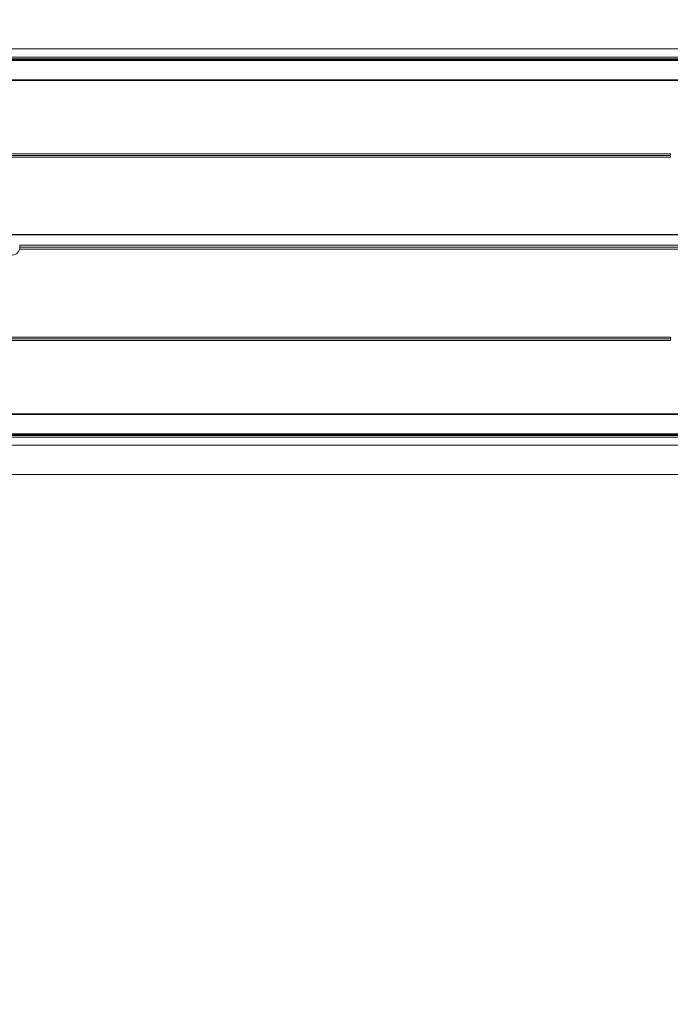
# Model space of a CAD drawing. Header units: feet. Extents: x 0 to 152726, y 0 to 59505.
# Tile 74 of 85: x 152382.834 to 152383.486, y 59280.11 to 59281.095. Entities that reach past the tile are written whole.
import ezdxf
from ezdxf import colors
from ezdxf.entities.mleader import LeaderData, LeaderLine
from ezdxf.math import Vec2, Vec3

# ---------------------------------------------------------------- set-up
doc = ezdxf.new("R2010")
doc.units = ezdxf.units.FT
doc.header["$LTSCALE"] = 0.1
doc.header["$MEASUREMENT"] = 0
doc.layers.add('BR_P_Rail_Object', color=251, linetype='Continuous', lineweight=30)
doc.layers.add('SC_Scratch7', color=252, linetype='Continuous', lineweight=0)
doc.layers.add('L-ANNO-NOTE', color=30, linetype='Continuous')
doc.styles.add('Arial', font='arial.ttf')

# ---------------------------------------------------------------- blocks, each defined once
blk = doc.blocks.new('HIGH ST SCREENWALL_2 PANEL PLAN_1')
at = {"layer": 'SC_Scratch7', "lineweight": 0}
for p, q in [((-4.330737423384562, 0.2594414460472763), (-0.3411620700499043, 0.2593120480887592)), ((-4.330738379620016, 0.2299415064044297), (-0.3411630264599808, 0.2298121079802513)), ((-0.5130380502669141, 0.2184974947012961), (-2.270006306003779, 0.218554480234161)), ((-0.5130380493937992, 0.2184974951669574), (-2.27000630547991, 0.2185544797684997)), ((-0.5130380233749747, 0.2193177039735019), (-2.26997763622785, 0.2193746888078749)), ((-0.5130380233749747, 0.2193177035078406), (-2.269977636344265, 0.2193746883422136)), ((-2.269945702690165, 0.2202883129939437), (-0.4974130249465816, 0.2202308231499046)), ((-2.269945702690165, 0.2202883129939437), (-0.4974130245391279, 0.2202308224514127)), ((-2.269885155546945, 0.2220206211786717), (-0.4986817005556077, 0.2219631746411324)), ((-2.269885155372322, 0.2220206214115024), (-0.4986817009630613, 0.2219631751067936)), ((-0.5130386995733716, 0.1984844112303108), (-2.270705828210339, 0.1985414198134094)), ((-0.5130386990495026, 0.1984844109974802), (-2.270705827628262, 0.1985414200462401)), ((-0.5130386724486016, 0.1993046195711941), (-2.270677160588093, 0.1993616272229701)), ((-0.5130386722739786, 0.1993046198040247), (-2.270677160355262, 0.1993616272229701)), ((-1.010226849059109, 0.1218340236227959), (-2.106788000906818, 0.1218695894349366)), ((-1.010226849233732, 0.121834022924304), (-2.106788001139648, 0.121869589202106)), ((-1.010434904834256, 0.1235006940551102), (-2.10678794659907, 0.1235362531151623)), ((-1.010434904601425, 0.1235006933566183), (-2.10678794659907, 0.1235362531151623)), ((-1.010283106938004, 0.1251673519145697), (-2.106787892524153, 0.1252029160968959)), ((-1.010283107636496, 0.1251673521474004), (-2.106787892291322, 0.1252029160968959)), ((-0.630960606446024, 0.02969731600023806), (-1.661773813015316, 0.02973074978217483)), ((-0.6309606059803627, 0.0296973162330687), (-1.661773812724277, 0.02973074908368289)), ((-0.6309604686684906, 0.03394649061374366), (-1.661773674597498, 0.03397992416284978)), ((-0.6309604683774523, 0.03394649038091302), (-1.661773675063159, 0.03397992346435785)), ((-0.6309605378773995, 0.03182190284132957), (-1.661479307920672, 0.03185532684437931)), ((-0.6309605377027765, 0.03182190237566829), (-1.661479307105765, 0.03185532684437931)), ((-1.010232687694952, -0.05816561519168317), (-2.106793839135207, -0.0581300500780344)), ((-1.010232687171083, -0.0581656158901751), (-2.106793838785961, -0.0581300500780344)), ((-1.010289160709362, -0.06149893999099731), (-2.106793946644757, -0.06146337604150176)), ((-1.010289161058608, -0.0614989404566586), (-2.106793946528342, -0.06146337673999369)), ((-1.010440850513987, -0.05983227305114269), (-2.106793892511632, -0.05979671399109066)), ((-1.010440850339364, -0.05983227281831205), (-2.106793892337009, -0.05979671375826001)), ((-0.513049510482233, -0.1348482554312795), (-2.270716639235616, -0.1347912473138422)), ((-0.513049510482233, -0.1348482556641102), (-2.270716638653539, -0.1347912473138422)), ((-0.5130495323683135, -0.1355363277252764), (-2.270692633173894, -0.1354793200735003)), ((-0.5130495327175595, -0.1355363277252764), (-2.270692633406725, -0.1354793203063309)), ((-0.5130501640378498, -0.15499347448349), (-2.270013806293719, -0.1549364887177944)), ((-0.5130501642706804, -0.15499347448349), (-2.270013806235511, -0.1549364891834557)), ((-0.5130501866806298, -0.1556815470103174), (-2.269989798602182, -0.1556245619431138)), ((-0.5130501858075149, -0.1556815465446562), (-2.269989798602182, -0.1556245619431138)), ((-2.269957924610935, -0.1565381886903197), (-0.497425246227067, -0.15659567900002)), ((-2.269957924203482, -0.1565381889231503), (-0.4974252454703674, -0.1565956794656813)), ((-4.33075123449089, -0.1663910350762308), (-0.3411758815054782, -0.1665204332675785)), ((-2.269897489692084, -0.1582705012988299), (-0.4986940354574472, -0.1583279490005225)), ((-2.269897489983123, -0.1582705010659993), (-0.4986940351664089, -0.1583279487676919))]:
    blk.add_line(p, q, dxfattribs=at)
for centre, radius, start, end in [((-1.002623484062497, 0.1236294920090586), 0.007812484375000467, 168.6473907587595, 180.9446345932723), ((-1.002623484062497, 0.1236294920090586), 0.007812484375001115, 180.9446345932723, 193.2865001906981), ((-1.669291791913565, 0.03185557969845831), 0.0078124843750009, 15.77834138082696, 164.2179419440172), ((-1.669291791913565, 0.03185557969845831), 0.0078124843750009, 15.77834138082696, 164.2179419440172), ((-1.669291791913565, 0.03185557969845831), 0.00781248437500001, 344.2179419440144, 359.9981416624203), ((-1.669291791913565, 0.03185557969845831), 0.007812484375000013, 344.2179419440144, 359.9981416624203), ((-1.669291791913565, 0.03185557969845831), 0.00781248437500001, 359.9981416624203, 15.77834138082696), ((-1.669291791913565, 0.03185557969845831), 0.007812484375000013, 359.9981416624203, 15.77834138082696), ((-1.002629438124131, -0.05996157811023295), 0.007812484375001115, 166.7097831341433, 179.0516487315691), ((-1.002629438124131, -0.05996157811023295), 0.007812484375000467, 179.0516487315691, 191.3488925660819)]:
    blk.add_arc(centre, radius, start, end, dxfattribs=at)
blk = doc.blocks.new('Bridge plan')
at = {"layer": 'BR_P_Rail_Object', "lineweight": -3}
blk.add_line((1828195.652751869, 711482.1428165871), (1828078.811847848, 711482.1428165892), dxfattribs=at)
at = {"layer": 'SC_Scratch7', "lineweight": -3, "extrusion": (0, 0, -1), "rotation": 180.0002309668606}
blk.add_blockref('HIGH ST SCREENWALL_2 PANEL PLAN_1', (-1828123.559392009, 711482.1622768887), dxfattribs=at)
blk = doc.blocks.new('Trellis Base')
blk.add_blockref('Bridge plan', (-1675739.0632623, -652201.2630976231))
at = {"layer": 'L-ANNO-NOTE'}
ml = blk.add_multileader_mtext('Standard', dxfattribs=at)
ml.set_content('W. LIVINGSTON AVENUE', color=11, style='Arial')
ml.set_leader_properties()
ml.build(insert=Vec2(0, 0))
ml.multileader.update_dxf_attribs({"has_dogleg": 0, "dogleg_length": 0.36, "arrow_head_size": 1.25, "scale": 10})
ctx = ml.context
ctx.base_point, ctx.scale, ctx.char_height, ctx.arrow_head_size, ctx.landing_gap_size, ctx.plane_origin, ctx.plane_x_axis, ctx.plane_y_axis = Vec3(152493.4333448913, 59387.86988106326), 10, 1.25, 1.25, 0.5, Vec3(152496.4817137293, 59382.31385021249), Vec3(0.2347390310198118, 0.9720584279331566), Vec3(-0.9720584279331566, 0.2347390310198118)
notes = []
notes.append((ctx, [(0, (0, 0, 0), (0, 0), (1, 0), 1, [])]))
ctx.mtext.insert, ctx.mtext.text_direction, ctx.mtext.rotation, ctx.mtext.flow_direction = Vec3(152492.9328174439, 59388.50512407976), Vec3(0.2347390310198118, 0.9720584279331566), 1.333846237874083, 5
ml = blk.add_multileader_mtext('Standard', dxfattribs=at)
ml.set_content('S. FRONT STREET', color=11, style='Arial')
ml.set_leader_properties()
ml.build(insert=Vec2(0, 0))
ml.multileader.update_dxf_attribs({"has_dogleg": 0, "dogleg_length": 0.36, "arrow_head_size": 1.25, "scale": 10})
ctx = ml.context
ctx.base_point, ctx.scale, ctx.char_height, ctx.arrow_head_size, ctx.landing_gap_size, ctx.plane_origin = Vec3(152391.6984540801, 59316.60244546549), 10, 1.25, 1.25, 0.5, Vec3(152387.0132386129, 59312.33503554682)
notes.append((ctx, [(0, (0, 0, 0), (0, 0), (1, 0), 1, [])]))
ctx.mtext.insert, ctx.mtext.flow_direction = Vec3(152392.1984540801, 59317.23810371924), 5
for ctx, leaders in notes:
    for number, flags, end, landing, length, lines in leaders:
        leader = LeaderData()
        leader.index, (leader.has_last_leader_line, leader.has_dogleg_vector, leader.attachment_direction) = number, flags
        leader.last_leader_point, leader.dogleg_vector, leader.dogleg_length = Vec3(end), Vec3(landing), length
        for number, points, colour, breaks in lines:
            line = LeaderLine()
            line.index, line.vertices, line.color, line.breaks = number, Vec3.list(points), colors.encode_raw_color(colour), breaks
            leader.lines.append(line)
        ctx.leaders.append(leader)

msp = doc.modelspace()

# ---------------------------------------------------------------- block references
msp.add_blockref('Trellis Base', (0, 0))

# ---------------------------------------------------------------- next in the draw order: leaders
at = {"layer": 'L-ANNO-NOTE'}
ml = msp.add_multileader_mtext('Standard', dxfattribs=at)
ml.set_content('VERTICAL PANEL MODULE ON BACK OF TRELLIS, TYP OF 5', color=11, style='Arial')
ml.set_leader_properties()
ml.build(insert=Vec2(0, 0))
ml.multileader.update_dxf_attribs({"has_dogleg": 0, "dogleg_length": 0.36, "arrow_head_size": 1.25, "scale": 10})
ctx = ml.context
ctx.base_point, ctx.scale, ctx.char_height, ctx.arrow_head_size, ctx.landing_gap_size, ctx.plane_origin = Vec3(152474.8585207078, 59417.31804131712), 10, 1.25, 1.25, 0.5, Vec3(152470.1733052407, 59413.05063139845)
notes = []
notes.append((ctx, [(0, (0, 0, 0), (0, 0), (1, 0), 1, [])]))
ctx.mtext.insert, ctx.mtext.width, ctx.mtext.flow_direction = Vec3(152475.3585207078, 59417.95369957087), 25.03212493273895, 5
ctx.mtext.has_bg_fill, ctx.mtext.bg_color, ctx.mtext.bg_scale_factor, ctx.mtext.bg_transparency, ctx.mtext.use_window_bg_color = 1, -1027028792, 1.5, 0, 1
for ctx, leaders in notes:
    for number, flags, end, landing, length, lines in leaders:
        leader = LeaderData()
        leader.index, (leader.has_last_leader_line, leader.has_dogleg_vector, leader.attachment_direction) = number, flags
        leader.last_leader_point, leader.dogleg_vector, leader.dogleg_length = Vec3(end), Vec3(landing), length
        for number, points, colour, breaks in lines:
            line = LeaderLine()
            line.index, line.vertices, line.color, line.breaks = number, Vec3.list(points), colors.encode_raw_color(colour), breaks
            leader.lines.append(line)
        ctx.leaders.append(leader)

doc.saveas('drawing.dxf')
